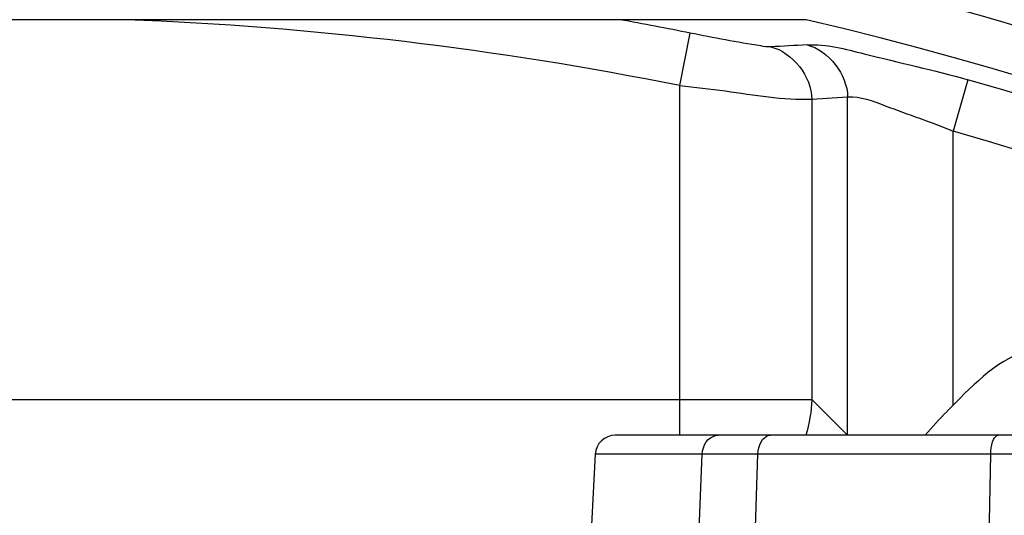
# Model space of a CAD drawing. Header units: inches. Extents: x 22575 to 24734, y 6028 to 6659.
# Tile 76 of 163: x 24691.64 to 24694.52, y 6372.2 to 6373.65. Entities that reach past the tile are written whole.
import ezdxf

# ---------------------------------------------------------------- set-up
doc = ezdxf.new("R2010")
doc.units = ezdxf.units.IN
doc.header["$LTSCALE"] = 0.5
doc.header["$MEASUREMENT"] = 0

# ---------------------------------------------------------------- blocks, each defined once
blk = doc.blocks.new('Flygt Small 7 MGD')
at = {"color": 6, "linetype": 'Continuous'}
for p, q in [((24701.9767, 6486.3442), (24702.0577, 6487.8879)), ((24701.714, 6487.568), (24701.6626, 6486.3441)), ((24700.8388, 6487.5013), (24700.816, 6486.3441)), ((24701.5365, 6487.5013), (24701.499, 6486.3441)), ((24698.8284, 6486.3444), (24701.6626, 6486.3441)), ((24701.6626, 6486.3441), (24701.9758, 6486.3442)), ((24701.9758, 6486.3442), (24701.9767, 6486.3442)), ((24700.1896, 6486.2882), (24701.4627, 6486.2882)), ((24701.0082, 6486.2878), (24701.236, 6486.2878)), ((24701.236, 6486.2878), (24701.236, 6485.2947)), ((24701.236, 6486.2878), (24701.341, 6486.1828)), ((24701.4627, 6486.2882), (24701.9175, 6486.2882)), ((24701.7288, 6486.2883), (24701.7288, 6485.2614)), ((24701.9152, 6486.2883), (24701.9166, 6486.2882)), ((24700.9259, 6486.1999), (24700.9259, 6485.3955)), ((24701.341, 6485.301), (24701.341, 6486.1828)), ((24706.1574, 6486.1828), (24701.341, 6486.1828)), ((24700.8828, 6485.2443), (24700.9259, 6485.3955)), ((24701.341, 6485.301), (24701.236, 6485.2947)), ((24701.7288, 6485.2614), (24701.6977, 6485.1072)), ((24701.358, 6485.0679), (24706.1404, 6485.0679))]:
    blk.add_line(p, q, dxfattribs=at)
for points in [[(24700.816, 6486.3441), (24700.8155, 6486.3342), (24700.8144, 6486.3248), (24700.8127, 6486.3159), (24700.8105, 6486.3079), (24700.8078, 6486.3011), (24700.8047, 6486.2956), (24700.8013, 6486.2915), (24700.7977, 6486.289), (24700.794, 6486.2882)], [(24701.499, 6486.3441), (24701.4982, 6486.3342), (24701.4964, 6486.3248), (24701.4936, 6486.3159), (24701.4899, 6486.3079), (24701.4854, 6486.3011), (24701.4803, 6486.2956), (24701.4747, 6486.2915), (24701.4688, 6486.289), (24701.4627, 6486.2882)], [(24701.6626, 6486.3441), (24701.6615, 6486.3343), (24701.6591, 6486.3248), (24701.6555, 6486.3159), (24701.6507, 6486.3079), (24701.6449, 6486.3011), (24701.6383, 6486.2956), (24701.631, 6486.2915), (24701.6233, 6486.289), (24701.6154, 6486.2882)]]:
    blk.add_lwpolyline(points, dxfattribs=at)
blk.add_circle((24703.7492, 6495.3041), 10.6496, dxfattribs=at)
for centre, radius, start, end in [((24703.7492, 6494.6348), 11.5158, 92.40024, 267.59984), ((24703.7492, 6495.3041), 10.8465, 92.54966, 87.45034), ((24703.7492, 6495.3041), 10.8234, 92.54964, 87.45036), ((24703.7492, 6495.3041), 10.4602, 105.90433, 254.09567), ((24703.7492, 6495.3041), 10.303, 105.90432, 254.09568), ((24703.7492, 6495.3041), 10.5118, 181.55693, 256.85125), ((24701.9177, 6486.3473), 0.0591, 269.996, 356.996), ((24699.8585, 6487.2805), 1.519, 315.616, 319.2105), ((24703.7492, 6495.3041), 10.2439, 258.62477, 267.78162), ((24700.0897, 6508.4922), 23.3848, 273.10169, 273.36306), ((24703.7492, 6495.3041), 10.4012, 258.62477, 259.78207)]:
    blk.add_arc(centre, radius, start, end, dxfattribs=at)
for points, knots in [([(24692.8973, 6495.2987), (24692.8966, 6493.9614), (24693.4005, 6491.2602), (24695.5714, 6487.7792), (24698.8545, 6485.3192), (24701.5034, 6484.5877), (24702.836, 6484.4751)], [0, 0, 0, 0, 0.249994, 0.499995, 0.749999, 1, 1, 1, 1]), ([(24702.8743, 6484.4719), (24704.3531, 6484.3522), (24707.3971, 6484.734), (24711.3209, 6487.0872), (24713.9781, 6490.8116), (24714.6018, 6493.815), (24714.6011, 6495.2987)], [0, 0, 0, 0, 0.249999, 0.5, 0.750001, 1, 1, 1, 1]), ([(24703.267, 6483.3399), (24701.927, 6483.3961), (24699.238, 6483.9887), (24695.7673, 6486.2186), (24693.2713, 6489.5341), (24692.49, 6492.2117), (24692.349, 6493.5681)], [0, 0, 0, 0, 0.248074, 0.497134, 0.747753, 1, 1, 1, 1]), ([(24700.4026, 6486.0726), (24700.494, 6486.0218), (24700.729, 6485.9921), (24700.8766, 6486.1491), (24700.9441, 6486.218)], [0, 0, 0, 0, 0.520278, 1, 1, 1, 1]), ([(24701.236, 6485.2947), (24701.1984, 6485.2915), (24701.0929, 6485.3353), (24700.9913, 6485.3676), (24700.9259, 6485.3955)], [0, 0, 0, 0, 0.34678, 1, 1, 1, 1]), ([(24701.7288, 6485.2614), (24701.684, 6485.2668), (24701.555, 6485.2798), (24701.4258, 6485.3044), (24701.341, 6485.301)], [0, 0, 0, 0, 0.346746, 1, 1, 1, 1]), ([(24701.3551, 6485.1416), (24701.2984, 6485.1386), (24701.1395, 6485.1822), (24700.9833, 6485.2156), (24700.8828, 6485.2443)], [0, 0, 0, 0, 0.351606, 1, 1, 1, 1]), ([(24701.4616, 6485.1476), (24701.4713, 6485.1482), (24701.5509, 6485.1354), (24701.629, 6485.1211), (24701.6977, 6485.1072)], [0, 0, 0, 0, 0.12202, 1, 1, 1, 1])]:
    blk.add_open_spline(points, degree=3, knots=knots, dxfattribs=at)
for points in [[(24701.341, 6486.1828), (24701.3421, 6486.2184), (24701.3482, 6486.2542), (24701.3588, 6486.2882)], [(24701.3551, 6485.1416), (24701.2923, 6485.1569), (24701.2361, 6485.23), (24701.236, 6485.2947)], [(24701.4616, 6485.1476), (24701.3982, 6485.1624), (24701.3412, 6485.236), (24701.341, 6485.301)]]:
    blk.add_open_spline(points, degree=3, dxfattribs=at)

msp = doc.modelspace()

# ---------------------------------------------------------------- block references
at = {"rotation": 180}
msp.add_blockref('Flygt Small 7 MGD', (49395.3009, 12858.7201), dxfattribs=at)

doc.saveas('drawing.dxf')
